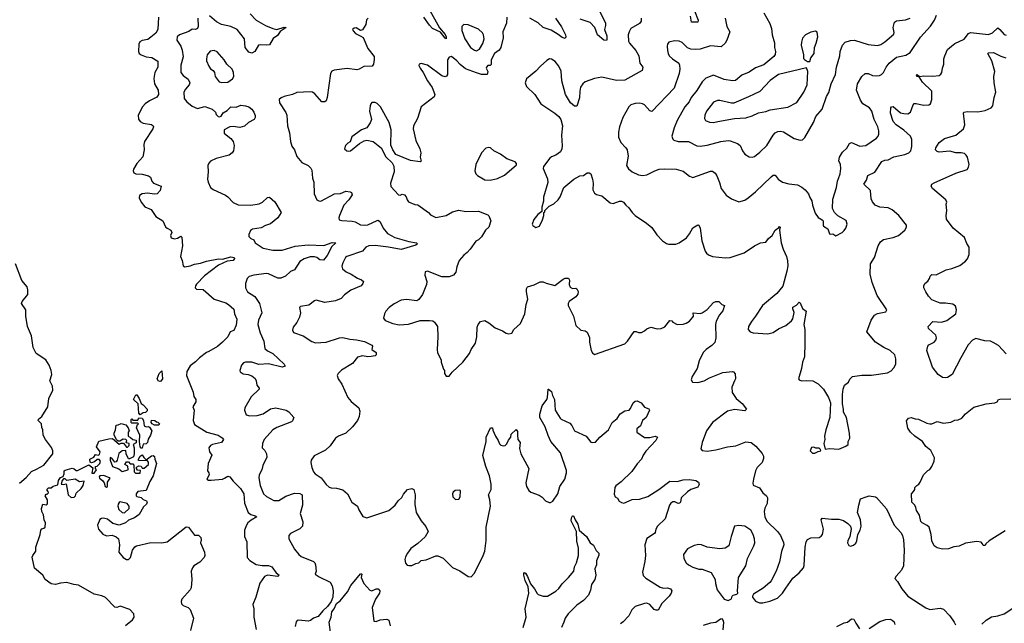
# Model space of a CAD drawing. Extents: x 2220520 to 2384350, y 721165 to 893491.
# Tile 210 of 256: x 2277203 to 2286628, y 828785 to 834560. Entities that reach past the tile are written whole.
import ezdxf

# ---------------------------------------------------------------- set-up
doc = ezdxf.new("R2010")
doc.units = 0

msp = doc.modelspace()

# ---------------------------------------------------------------- linework, layer by layer
at = {"layer": '0CON20XD'}
for points in [[(2281112.5, 834675), (2281220.7, 834480.7), (2281275, 834418.8), (2281285.2, 834395), (2281285, 834377.5), (2281275, 834382.2), (2281231.1, 834441.1), (2281155.3, 834475), (2281125.8, 834505.8), (2281070.4, 834585)], [(2282747.9, 834657.9), (2282810.5, 834525), (2282811.8, 834505), (2282800.8, 834465), (2282822, 834405), (2282823.9, 834366.1), (2282818.6, 834361.4), (2282795, 834363.3), (2282735, 834415.6), (2282706.9, 834485), (2282665, 834533.8), (2282568.8, 834565)], [(2283663.1, 834645), (2283695.8, 834555), (2283693, 834537), (2283635, 834537.1), (2283623.1, 834593.1)], [(2278531.1, 834585), (2278523.9, 834465), (2278505, 834430.9), (2278458.3, 834391.7), (2278429.7, 834370.3), (2278375, 834359.8), (2278352.9, 834347.1), (2278344.4, 834325), (2278339.3, 834255), (2278347.1, 834237.1), (2278365, 834222.7), (2278415, 834205.6), (2278467.3, 834197.3), (2278525, 834162.5), (2278524, 834105), (2278496.2, 834053.8), (2278487.1, 833997.1), (2278494.8, 833944.8), (2278529.1, 833885), (2278530.5, 833845), (2278515, 833819.5), (2278444.4, 833785), (2278403.9, 833756.1), (2278378.9, 833725), (2278337.7, 833645), (2278338.8, 833608.8), (2278355, 833584.4), (2278385, 833570), (2278465, 833557.5), (2278481.2, 833545), (2278483.8, 833535), (2278476, 833515), (2278396.2, 833395), (2278390.8, 833365), (2278393.8, 833315), (2278380.7, 833249.3), (2278325.8, 833185), (2278291.7, 833128.3), (2278289.2, 833115), (2278295.8, 833095.8), (2278315, 833084), (2278375, 833080.8), (2278435.9, 833065.9), (2278453.8, 833053.8), (2278468.8, 833015), (2278484.4, 832994.4), (2278556.7, 832966.7), (2278547.1, 832925), (2278520, 832895), (2278495, 832891.4), (2278425, 832900), (2278375, 832894.3), (2278351.1, 832878.9), (2278347.8, 832855), (2278367.1, 832815), (2278400.9, 832770.9), (2278462.5, 832745), (2278505.5, 832675.5), (2278573.3, 832635), (2278599.2, 832579.2), (2278614.2, 832564.2), (2278651.2, 832545), (2278660, 832525), (2278647.5, 832495), (2278654.1, 832474.1), (2278685, 832463.8), (2278715, 832470), (2278745, 832487.5), (2278755, 832480), (2278761.2, 832395), (2278741.2, 832295), (2278758.8, 832255), (2278767.5, 832205), (2278785, 832196.7), (2278835, 832205.5), (2278875, 832219.6), (2278935, 832229.1), (2278989.7, 832249.7), (2279105, 832271.9), (2279145, 832270), (2279225, 832291.9), (2279256, 832285), (2279259.2, 832275), (2279245, 832257.5), (2279189.5, 832250.5), (2279107.6, 832212.4), (2278970.7, 832109.3), (2278895, 832031.2), (2278885.8, 832015), (2278884, 831995), (2278895, 831982.5), (2278957.9, 831977.9), (2279065, 831886.7), (2279175, 831851.1), (2279200.8, 831835), (2279251.3, 831791.3), (2279259.4, 831745), (2279281.2, 831695), (2279275, 831637.5), (2279253.9, 831586.1), (2279217.3, 831572.7), (2279195, 831526), (2279145, 831475.6), (2279095, 831434.4), (2279015, 831386.5)], [(2278909.4, 834575), (2278911.9, 834495), (2278905.3, 834474.7), (2278885, 834466.5), (2278855, 834469.1), (2278823.6, 834446.4), (2278733.8, 834415), (2278710, 834395), (2278705.6, 834365), (2278746.4, 834305), (2278756.7, 834266.7)], [(2279410, 834615), (2279465, 834554.4), (2279555, 834502.9), (2279626.9, 834476.9), (2279665, 834466.9), (2279735, 834488.6), (2279752.5, 834485), (2279695, 834447.5), (2279670.6, 834409.4), (2279629.1, 834380.9), (2279595, 834320), (2279565, 834315.6), (2279505, 834320), (2279487.5, 834315), (2279455, 834256.2), (2279425, 834238.8), (2279395, 834250), (2279362.4, 834292.4), (2279354.2, 834375), (2279285, 834464.6), (2279225, 834493.4), (2279133.4, 834513.4), (2279088, 834538), (2279019.4, 834595)], [(2280540, 834575), (2280523, 834557), (2280516.7, 834515), (2280485, 834462.5), (2280465, 834456.7), (2280425, 834482.5), (2280405, 834477.5), (2280390, 834465), (2280393.6, 834453.6), (2280418.3, 834428.3), (2280467, 834403), (2280490.7, 834390.7), (2280536, 834285), (2280595, 834207.5), (2280597.3, 834177.3), (2280590, 834135), (2280576.4, 834113.6), (2280498.3, 834111.7), (2280453.9, 834086.1), (2280429.5, 834080.5), (2280337.7, 834092.3), (2280211.7, 834078.3), (2280191.7, 834068.3), (2280176.7, 834045), (2280146.9, 833815), (2280135.4, 833784.6), (2280125, 833774), (2280094.2, 833774.2), (2280029.4, 833849.4), (2280006, 833866), (2279985, 833871.1), (2279857.3, 833862.7), (2279815, 833843.8), (2279735, 833826.2), (2279705, 833812.5), (2279687.5, 833795), (2279691.2, 833765), (2279751.1, 833671.1), (2279761.1, 833645), (2279767.5, 833545), (2279786.8, 833476.8), (2279794.4, 833395), (2279808.9, 833348.9), (2279832.2, 833315), (2279855, 833251.2), (2279902.6, 833192.6), (2279965.4, 833165.4), (2279989.8, 833139.8), (2279999.7, 833119.7), (2280007.1, 833045), (2280018.5, 833005), (2280020.6, 832895), (2280047.3, 832837.3), (2280065, 832826), (2280085, 832824.4), (2280217.5, 832895), (2280275, 832897.5), (2280325, 832918), (2280365, 832913.3), (2280377.5, 832905), (2280386.7, 832885), (2280354, 832835), (2280304.2, 832785), (2280264.2, 832685), (2280258.8, 832665), (2280262.5, 832645), (2280285, 832638), (2280385, 832632.2), (2280414.6, 832624.6), (2280465, 832597.8), (2280505, 832593.5), (2280535, 832596.9), (2280625, 832639.2), (2280635, 832640.8), (2280655, 832626), (2280681.4, 832565), (2280725, 832514.4), (2280795, 832476.5), (2280927.8, 832437.8), (2281002.5, 832425), (2281011.2, 832415), (2280995, 832402.7), (2280855, 832362.6), (2280733.3, 832385), (2280605, 832399.7), (2280545, 832396.8), (2280517.5, 832385), (2280485, 832344.2), (2280335, 832294.2), (2280322.5, 832285), (2280295.8, 832235), (2280287, 832203), (2280294.3, 832175), (2280327.9, 832147.9), (2280375, 832126), (2280435, 832086), (2280475, 832071.2), (2280493.3, 832055), (2280488.8, 832035), (2280471.2, 832015), (2280371.7, 831971.7), (2280310.9, 831929.1), (2280278.8, 831891.2), (2280225, 831869.2), (2280125, 831855.8), (2280042.3, 831877.7), (2280025, 831871.2), (2279971.7, 831828.3), (2279890, 831815), (2279882.5, 831805), (2279890, 831755), (2279882, 831715), (2279855, 831662.5), (2279822, 831618), (2279815, 831590), (2279825, 831567.5), (2279915, 831536), (2280000.3, 831480.3), (2280035, 831467.5), (2280137.5, 831475), (2280263, 831517), (2280295, 831520), (2280363.3, 831503.3), (2280428.3, 831498.3), (2280505, 831481.5), (2280573.3, 831445), (2280580, 831435), (2280573.8, 831405), (2280616.2, 831375), (2280616, 831355), (2280606.7, 831345), (2280566.9, 831336.9), (2280534.4, 831334.4), (2280485, 831342.9), (2280435, 831330), (2280389.7, 831270.3), (2280282.7, 831207.3), (2280252.5, 831175), (2280243.3, 831155), (2280250, 831125), (2280285, 831072.5), (2280344.5, 830944.5), (2280376.8, 830906.8), (2280450, 830845), (2280460, 830815), (2280452, 830765), (2280437.1, 830725), (2280387.5, 830665), (2280324.5, 830605.5), (2280254.5, 830575.5), (2280224.4, 830555.6), (2280175.6, 830484.4), (2280129.7, 830440.3), (2280021.9, 830388.1), (2279994, 830345), (2279990.8, 830325), (2279998, 830275), (2280015, 830233.3), (2280030, 830215), (2280088, 830178), (2280135, 830114), (2280165, 830089.2), (2280185, 830080), (2280235, 830077.5), (2280295, 830060.8), (2280341.2, 830025), (2280383.8, 829945), (2280436, 829906), (2280449.3, 829869.3), (2280486.7, 829806.7), (2280525, 829794), (2280735, 829863.8), (2280796.7, 829915), (2280825, 829957.5), (2280861.2, 829988.8), (2280878.3, 830021.7), (2280915, 830063.8), (2280955, 830076.2), (2280975, 830066.7), (2280989.2, 830015), (2280985.8, 829925), (2280996.6, 829846.6), (2281045.6, 829765.6), (2281090.5, 829710.5), (2281113.3, 829665), (2281085, 829613.3), (2281015, 829550), (2280948.3, 829501.7), (2280913.9, 829456.1), (2280895, 829420), (2280890, 829395), (2280895, 829360), (2280913, 829343), (2280927, 829337), (2280955, 829337.5), (2280993.6, 829356.4), (2281025, 829362.5), (2281045, 829386.7), (2281095, 829393.8), (2281185, 829430), (2281205, 829430), (2281255, 829410), (2281345, 829320), (2281415, 829286.7), (2281495, 829232.5), (2281525, 829230), (2281556.1, 829263.9), (2281640, 829435), (2281654.2, 829475), (2281668.8, 829578.8), (2281668, 829705), (2281709.4, 829905), (2281704.2, 829965), (2281690, 830015), (2281715.6, 830065), (2281716.2, 830116.2), (2281701.5, 830195), (2281664.3, 830285), (2281635, 830390), (2281666.7, 830525), (2281667.5, 830565), (2281710, 830655), (2281730, 830655), (2281733, 830633), (2281757.5, 830575), (2281783.3, 830535), (2281795, 830502.5), (2281809.3, 830489.3), (2281835, 830482.5), (2281850, 830485), (2281865, 830502.5), (2281881.4, 830538.6), (2281903.3, 830565), (2281906, 830595), (2281955, 830640), (2281969.3, 830619.3), (2281966.7, 830585), (2281972.5, 830545), (2281993.3, 830515), (2281986.4, 830456.4), (2282001.2, 830405), (2282076.2, 830265), (2282049.3, 830130.7), (2282054.1, 830094.1), (2282076.7, 830055), (2282095, 830038.8), (2282175, 830010), (2282202.7, 829992.7), (2282235, 829956.7), (2282270.7, 829940.7), (2282285, 829940), (2282307.7, 829952.3), (2282355, 830023.3), (2282374.2, 830095), (2282422.5, 830165), (2282437.5, 830225), (2282437.3, 830247.3), (2282380.6, 830415), (2282288.5, 830525), (2282261.8, 830581.8), (2282234.4, 830665), (2282182.5, 830755), (2282182, 830785), (2282202.9, 830865), (2282247.5, 830925), (2282255.6, 830944.4), (2282260, 831025), (2282265, 831026.7), (2282295, 831002.5), (2282304.5, 830964.5), (2282323.1, 830925), (2282330, 830825), (2282375, 830747.5), (2282385, 830737.5), (2282468.8, 830698.8), (2282488.8, 830678.8), (2282515, 830626.7), (2282625, 830576.2), (2282669.5, 830519.5), (2282685, 830514), (2282715, 830518.8), (2282756.2, 830565), (2282838, 830635), (2282874.7, 830705.3), (2282920.8, 830745), (2282949.4, 830790.6), (2282995, 830818.8), (2283036.7, 830825), (2283051.2, 830838.8), (2283074.7, 830895.3), (2283095, 830910.4), (2283115, 830912.5), (2283153.1, 830895), (2283185, 830852), (2283225, 830836), (2283230, 830825), (2283198.8, 830755), (2283164.5, 830725), (2283145.3, 830674.7), (2283110, 830645), (2283110, 830615), (2283183.9, 830563.9), (2283235, 830563.8), (2283285, 830575.7), (2283306.7, 830565), (2283291.2, 830535), (2283195, 830430.8), (2283170.5, 830395), (2283155.3, 830354.7), (2283115, 830310), (2283063, 830237), (2282960.2, 830139.8), (2282908.3, 830101.7), (2282900.8, 830085), (2282892, 830022), (2282903.3, 829995), (2282925, 829982.5), (2282942.5, 829955), (2282965, 829940), (2282985, 829936.2), (2283065, 829970), (2283135, 829974.2), (2283215, 829997.8), (2283320.8, 830065), (2283426.4, 830143.6), (2283495, 830142.3), (2283555, 830157.9), (2283615, 830162.5), (2283675, 830152), (2283701.2, 830135), (2283706.1, 830113.9), (2283695, 830087.5), (2283626.1, 830063.9), (2283595, 830043.3), (2283536.2, 829985), (2283528, 829945), (2283520, 829935), (2283505, 829932), (2283475, 829946), (2283455.9, 829945.9), (2283435, 829933.8), (2283422.9, 829915), (2283381.2, 829785), (2283307.5, 829715), (2283290.8, 829685), (2283286, 829655), (2283278.8, 829645), (2283205, 829596.7), (2283185.8, 829535.8), (2283192.9, 829435), (2283186.5, 829375), (2283164.2, 829275), (2283171.7, 829241.7), (2283195.6, 829215.6), (2283335, 829130.8), (2283365, 829120), (2283405, 829124.2), (2283432.5, 829115), (2283443.8, 829095), (2283440, 829075), (2283420.8, 829045), (2283349.2, 828975), (2283315, 828912.5), (2283295, 828910), (2283277.7, 828917.7), (2283235.6, 828965.6), (2283205, 828977.5), (2283185, 828976.2), (2283095, 828945.8), (2283061.4, 828915), (2283032.2, 828857.8), (2282979.7, 828800.3), (2282955, 828778.8)], [(2281866.7, 834585), (2281863.6, 834526.4), (2281828.8, 834445), (2281831.4, 834385), (2281810, 834295), (2281792.7, 834267.3), (2281746.7, 834235), (2281717.5, 834175), (2281715, 834130), (2281705, 834120), (2281685, 834120), (2281670, 834105), (2281667.5, 834095), (2281682.5, 834065), (2281677.5, 834035), (2281625, 834034.2), (2281575, 834051.4), (2281471.1, 834091.1), (2281420.3, 834130.3), (2281387.4, 834167.4), (2281335, 834206), (2281315, 834202.5), (2281297.5, 834175), (2281296.7, 834035), (2281289.3, 834020.7), (2281276.4, 834013.6), (2281243.9, 834023.9), (2281107.5, 834125), (2281045, 834140), (2281026.4, 834133.6), (2281025, 834120), (2281035.8, 834095), (2281066, 834055), (2281106.7, 833975), (2281150.9, 833910.9), (2281178, 833845), (2281169.5, 833820.5), (2281045.7, 833725), (2281011.9, 833615), (2280972.2, 833545), (2280969.4, 833515), (2280995.6, 833405), (2281034.2, 833325), (2281042.5, 833285), (2281036.7, 833245), (2281047.5, 833205), (2281035, 833200), (2280945, 833213.3), (2280805, 833270), (2280773.8, 833315), (2280755, 833360), (2280757.5, 833505), (2280739.2, 833575), (2280655.8, 833725), (2280625, 833758), (2280605, 833768.8), (2280575, 833766.7), (2280563.3, 833755), (2280556.2, 833735), (2280551.2, 833685), (2280570, 833605), (2280558.3, 833571.7), (2280525, 833526.2), (2280473.9, 833506.1), (2280381.7, 833438.3), (2280365, 833390), (2280345, 833380), (2280322.5, 833355), (2280313.3, 833325), (2280335, 833306.7), (2280355, 833301.2), (2280370, 833305), (2280455.6, 833374.4), (2280499.7, 833400.3), (2280524.3, 833405.7), (2280585, 833394.2), (2280635, 833356.2), (2280662.3, 833332.3), (2280709.3, 833249.3), (2280769.5, 833189.5), (2280785, 833160), (2280788, 833105), (2280751.2, 832995), (2280754.1, 832964.1), (2280830, 832885), (2280845, 832882.5), (2280865, 832890), (2280886.2, 832885), (2280903.3, 832865), (2280912.5, 832835), (2280925, 832817.5), (2280985, 832793.3), (2281015, 832790), (2281116, 832716), (2281135, 832693.8), (2281185, 832668), (2281284.5, 832685.5), (2281345, 832721.4), (2281405, 832738.8), (2281475, 832725.8), (2281595, 832728.6), (2281683.6, 832693.6), (2281693.9, 832683.9), (2281711.2, 832635), (2281694.2, 832575.8), (2281662, 832545), (2281625, 832483.3), (2281595.8, 832454.2), (2281570.3, 832439.7), (2281513.8, 832365), (2281485, 832331.2), (2281453, 832307), (2281410.8, 832255), (2281387.5, 832195), (2281376.6, 832143.4), (2281355, 832116.2), (2281315, 832100.8), (2281245, 832100), (2281105, 832153.3), (2281085, 832147.5), (2281080, 832115), (2281101.2, 832055), (2281098, 832025), (2281059.7, 831930.3), (2281025, 831883.8), (2281005, 831871.2), (2280905, 831881.9), (2280855, 831875.7), (2280788.9, 831841.1), (2280740.8, 831805), (2280708.3, 831771.7), (2280695.8, 831745), (2280686.2, 831705), (2280701.2, 831681.2), (2280775, 831654.2), (2280835, 831642), (2280925, 831647.5), (2281035, 831681.2), (2281125, 831683.3), (2281157.7, 831677.7), (2281175, 831666.7), (2281203.8, 831625), (2281206, 831525), (2281198.8, 831405), (2281203.6, 831373.6), (2281236.4, 831306.4), (2281237.5, 831285), (2281260, 831215), (2281270, 831205), (2281270, 831175), (2281285, 831150), (2281315, 831150), (2281343.6, 831186.4), (2281443.3, 831285), (2281508, 831365), (2281526, 831405), (2281565.8, 831465), (2281579.2, 831525), (2281581.7, 831618.3), (2281590, 831645), (2281615, 831672.5), (2281655, 831682.5), (2281695, 831660), (2281755, 831613.3), (2281825, 831583.3), (2281860.5, 831560.5), (2281885, 831553.3), (2281915, 831560), (2281932.5, 831595), (2281997, 831653), (2282037.1, 831745), (2282049.4, 831835), (2282066.5, 831885), (2282054.1, 831955.9), (2282053.8, 831985), (2282063.3, 832005), (2282126.5, 832023.5), (2282185, 832052), (2282215, 832051.2), (2282241.7, 832038.3), (2282325, 832016.7), (2282405, 832076.2), (2282425, 832086), (2282455, 832087.5), (2282466.4, 832066.4), (2282463.3, 832025), (2282470.7, 832000.7), (2282495, 831987.5), (2282525, 831990), (2282537.5, 831985), (2282549.3, 831959.3), (2282546.7, 831935), (2282525, 831910), (2282463.3, 831865), (2282452, 831845), (2282452, 831825), (2282504.2, 831724.2), (2282527.5, 831635), (2282575, 831590), (2282615, 831582.5), (2282635, 831570), (2282658.3, 831518.3), (2282656.7, 831475), (2282673.3, 831395), (2282685, 831372.5), (2282705, 831357.5), (2282995, 831460), (2283020, 831485), (2283085, 831576.7), (2283105, 831576.7), (2283127, 831567), (2283155, 831567.5), (2283185, 831582.5), (2283205, 831602.5), (2283245, 831616.7), (2283305, 831603.3), (2283343, 831607), (2283377.7, 831622.3), (2283425, 831682.5), (2283445, 831677.5), (2283456.4, 831666.4)], [(2283150.8, 834575), (2283152.5, 834545), (2283136.1, 834523.9), (2283053.1, 834475), (2283035.6, 834445), (2283027.8, 834415), (2283030.6, 834355), (2283038.6, 834335), (2283099.2, 834265), (2283128.6, 834215), (2283140, 834145), (2283167.1, 834105), (2283161.2, 834075), (2282995, 833982.5), (2282915, 833978), (2282775, 834008.8), (2282703.9, 833996.1), (2282615, 833963.8), (2282593, 833947), (2282572, 833915), (2282564, 833875), (2282563, 833813), (2282535, 833732.5), (2282515, 833733.3), (2282475.8, 833765.8), (2282428.6, 833845), (2282391.9, 833975), (2282385, 834067.5), (2282365, 834113.8), (2282328.9, 834158.9), (2282295, 834182.5), (2282275, 834183.8), (2282248.3, 834168.3), (2282186.7, 834115), (2282145, 834066.7), (2282055, 833993.3), (2282040, 833955), (2282055, 833920), (2282132.9, 833842.9), (2282190, 833755), (2282323.8, 833665), (2282362.7, 833632.7), (2282383.8, 833605), (2282398, 833545), (2282387.8, 833455), (2282396.6, 833353.4), (2282392.9, 833325), (2282378.8, 833295), (2282335, 833263.8), (2282295, 833248.8), (2282276.7, 833235), (2282216.7, 833155), (2282213.3, 833135), (2282255.7, 833035.7), (2282257.7, 833002.3), (2282217, 832863), (2282216.7, 832825), (2282202.5, 832765), (2282200, 832725), (2282163.6, 832696.4), (2282123.3, 832646.7), (2282107.5, 832605), (2282115, 832590), (2282145, 832572.5), (2282180, 832585), (2282207.5, 832645), (2282220, 832685), (2282220, 832715), (2282228.3, 832721.7), (2282230, 832735), (2282270, 832775), (2282315, 832797.5), (2282357.5, 832835), (2282375.9, 832864.1), (2282412.5, 832955), (2282505.9, 833034.1), (2282564.1, 833065.9), (2282599.3, 833070.7), (2282635, 833093.3), (2282655, 833093.8), (2282670, 833085), (2282685.6, 833035), (2282691.9, 832995), (2282690.5, 832930.5), (2282705, 832900), (2282725, 832886.7), (2282775, 832876.2), (2282855, 832807.5), (2282885, 832802.5), (2282945, 832822.5), (2282965, 832822.5), (2282983.6, 832813.6), (2283004.1, 832784.1), (2283035, 832761.2), (2283065.7, 832715.7), (2283095, 832686.2), (2283204.1, 832614.1), (2283255, 832572.5), (2283300.7, 832500.7), (2283355.5, 832445.5), (2283395, 832417.5), (2283412.4, 832412.4), (2283482.9, 832412.9), (2283516.7, 832425), (2283585, 832473.8), (2283615, 832510), (2283645, 832567.5), (2283695, 832597.5), (2283705, 832593.3), (2283717.5, 832565), (2283734, 832445), (2283763.8, 832345), (2283776.7, 832325), (2283795, 832308.8), (2283835, 832294.3), (2283955, 832281.1), (2284004.4, 832285.6), (2284139.1, 832330.9), (2284235, 832396.2), (2284294.1, 832425.9), (2284345, 832431.2), (2284370, 832465), (2284405, 832494.4), (2284434.2, 832545.8), (2284469.2, 832570.8), (2284475, 832582.5), (2284482.5, 832575), (2284475.7, 832545), (2284491.4, 832425), (2284511.4, 832365), (2284544.4, 832295), (2284553.6, 832253.6), (2284554.4, 832204.4)], [(2282331.5, 834575), (2282390.5, 834490.5), (2282426.2, 834415), (2282430, 834395), (2282425, 834378.8), (2282395, 834387.8), (2282358.1, 834418.1), (2282289.7, 834459.7), (2282214.7, 834484.7), (2282165, 834528.2), (2282085.4, 834575.4)], [(2283955.6, 834575), (2283970.6, 834495), (2283999.2, 834445), (2283973.3, 834365), (2283955.7, 834334.3), (2283918.6, 834301.4), (2283815, 834309.5), (2283715, 834279.2), (2283673.7, 834273.7), (2283626.8, 834276.8), (2283595, 834290), (2283545, 834340), (2283515, 834353.1), (2283472.1, 834357.9), (2283416.4, 834343.6), (2283403.8, 834325), (2283402, 834305), (2283402.5, 834265), (2283410, 834235), (2283421.2, 834215), (2283451.2, 834185), (2283513.3, 834145), (2283520, 834125), (2283522, 834085), (2283515.7, 834045), (2283467.8, 833905), (2283255, 833680), (2283235, 833689.2), (2283185, 833744), (2283165, 833756), (2283135, 833762), (2283095, 833758), (2283053.3, 833745), (2283033.2, 833726.8), (2282976.8, 833623.2), (2282944.2, 833535), (2282936, 833485), (2282936.2, 833435), (2282956.2, 833385), (2283006, 833335), (2283018, 833315), (2283028, 833255), (2283011.2, 833165), (2283031.7, 833131.7), (2283065, 833104), (2283126.8, 833076.8), (2283165, 833069.2), (2283205, 833075.8), (2283281.2, 833115), (2283325, 833129.2), (2283375, 833133.6), (2283488.3, 833128.3), (2283555, 833110), (2283615, 833062.5), (2283645, 833050.8), (2283815, 833112), (2283835, 833112), (2283860.3, 833090.3), (2283876, 833065), (2283902.3, 833002.3), (2283916.2, 832945), (2283965, 832881.2), (2284015, 832846.2), (2284085, 832816.2), (2284145, 832834.2), (2284176.2, 832855), (2284247.6, 832912.4), (2284395, 833056), (2284415, 833072), (2284435, 833073.8), (2284464.5, 833034.5), (2284504.4, 833004.4), (2284565, 832988.6), (2284649.3, 832979.3), (2284688.7, 832958.7), (2284722.1, 832932.1), (2284752, 832895), (2284765, 832857.5), (2284785.8, 832825.8), (2284792, 832785), (2284817.7, 832707.7), (2284847, 832667), (2284885, 832646.2), (2284893.8, 832635), (2284892.5, 832595), (2284897.5, 832585), (2284938.3, 832558.3), (2284955, 832512.5), (2284965, 832507.5), (2284985, 832510), (2285015, 832492.5), (2285075, 832522.5), (2285095, 832542.5), (2285110, 832565), (2285123.3, 832605), (2285115, 832637.5), (2285035, 832683.3), (2285003.8, 832715), (2284984.2, 832755), (2284986.8, 832843.2), (2285020.5, 832955), (2285030, 833015), (2285042, 833042), (2285057.3, 833085), (2285064.4, 833135), (2285059.4, 833175), (2285045, 833210), (2285049.2, 833245), (2285077.6, 833292.4), (2285120.3, 833329.7), (2285145, 833376.2), (2285165, 833384), (2285245, 833351.1), (2285303.4, 833356.6), (2285404.2, 833425), (2285420.8, 833445), (2285428.1, 833465), (2285427.8, 833495), (2285417.3, 833535), (2285380.6, 833605), (2285358.6, 833685), (2285336, 833715), (2285275, 833754), (2285249.8, 833789.8), (2285213.6, 833885), (2285222.2, 833945), (2285265, 834016.2), (2285295, 834043.8), (2285325, 834044), (2285365, 834027.1), (2285401.3, 834021.3), (2285434.5, 834025.5), (2285451.2, 834035), (2285472, 834055), (2285496.7, 834105), (2285527.1, 834142.9), (2285595, 834200.5), (2285685, 834221.5), (2285727.5, 834245), (2285827, 834393), (2285921.1, 834498.9), (2285959.2, 834555), (2285978.3, 834601.7)], [(2284325.6, 834625.6), (2284383.4, 834523.4), (2284400, 834475), (2284405.7, 834415), (2284427.6, 834337.6), (2284428.6, 834295), (2284438.1, 834255), (2284433.2, 834226.8), (2284421.3, 834208.7), (2284325, 834126.4), (2284245, 834098.2), (2284185, 834059.1), (2284115, 834030), (2284055, 833978.1), (2284025, 833974.3), (2283945, 833988.1), (2283845, 834028.8), (2283771.1, 833998.9), (2283736, 833964), (2283685, 833883.3), (2283631.2, 833815), (2283610.5, 833775), (2283570.9, 833725), (2283497.1, 833595), (2283468.9, 833525), (2283444.2, 833445), (2283455, 833416.7), (2283465.7, 833405.7), (2283505.6, 833395.6), (2283605, 833395.6), (2283684.2, 833354.2), (2283715, 833349.2), (2283785, 833360.6), (2283915, 833395.5), (2283983.1, 833403.1), (2284005, 833400), (2284075, 833376.2), (2284098.8, 833355), (2284122, 833305), (2284145, 833273.8), (2284185, 833248.8), (2284215, 833243.8)], [(2284215, 833243.8), (2284235, 833251.2), (2284288.3, 833291.7), (2284355.4, 833354.6), (2284414.5, 833455.5), (2284435, 833475.8), (2284460.7, 833489.3), (2284485, 833493.5), (2284515, 833487.8), (2284615, 833424), (2284675, 833406.2), (2284695, 833410), (2284718.8, 833431.2), (2284800, 833575), (2284825, 833633.3), (2284884, 833705), (2284925.8, 833825), (2284946.7, 833863.3), (2284970, 833945), (2285010.6, 834035), (2285022.2, 834105), (2285052.7, 834215), (2285055.5, 834255), (2285079.4, 834315), (2285105, 834345.7), (2285155, 834361.9), (2285195, 834362.2), (2285325, 834320.8), (2285414.3, 834314.3), (2285445, 834321.4), (2285483.7, 834346.3), (2285569.7, 834420.3), (2285574.2, 834435.8), (2285563.8, 834486.2), (2285575.8, 834535), (2285595, 834547.8), (2285683.1, 834556.9), (2285728, 834575)], [(2281575, 834262.5), (2281603, 834277), (2281637.7, 834332.3), (2281650, 834375), (2281643.8, 834415), (2281633.3, 834435), (2281595, 834468.8), (2281495, 834510), (2281455, 834513.3), (2281436.7, 834495), (2281433.8, 834455), (2281462.5, 834375), (2281518.8, 834295), (2281555, 834267.5), (2281575, 834262.5)], [(2284554.4, 832204.4), (2284547.5, 832155), (2284508.6, 832011.4), (2284451.1, 831938.9), (2284314.6, 831825.4), (2284247.6, 831722.4), (2284207.7, 831672.3), (2284180, 831625), (2284176.7, 831595), (2284195, 831573.3), (2284225, 831564), (2284365, 831555.6), (2284415, 831567.1), (2284465, 831603.1), (2284536.1, 831633.9), (2284591.3, 831678.7), (2284603.2, 831696.8), (2284617, 831757), (2284603.3, 831795), (2284605, 831810), (2284640, 831830), (2284665, 831857.5), (2284675, 831850), (2284697, 831797), (2284731.7, 831771.7), (2284708.8, 831645), (2284719.5, 831595), (2284717.8, 831465), (2284714.4, 831335), (2284695.6, 831285), (2284687.9, 831222.1), (2284656.7, 831125), (2284663.6, 831113.6), (2284685, 831103.3), (2284735, 831108.8), (2284795, 831103.8), (2284845, 831076.2), (2284895.5, 831025.5), (2284944, 830945), (2284964, 830895), (2284956.2, 830755), (2284918.8, 830635), (2284907.5, 830575), (2284910, 830545), (2284900, 830505), (2284911.7, 830451.7), (2284955, 830457.5), (2285045, 830450), (2285111.2, 830478.8), (2285133.9, 830496.1), (2285134, 830525), (2285148, 830555), (2285145.8, 830605), (2285115.8, 830755), (2285089.2, 830805), (2285090, 830835), (2285080, 830885), (2285078.8, 830975), (2285083.8, 831025), (2285097.5, 831065), (2285135, 831092.5), (2285149.3, 831120.7), (2285174.1, 831145.9), (2285265, 831160), (2285355, 831158.6), (2285509.7, 831180.3), (2285545, 831200), (2285570.5, 831229.5), (2285588, 831265), (2285590, 831315), (2285580, 831355), (2285535.7, 831395.7), (2285475, 831422.5), (2285395.5, 831475.5), (2285311.2, 831575), (2285352.5, 831685), (2285385, 831732), (2285415, 831749.2), (2285492.5, 831765), (2285503.3, 831785), (2285409.8, 831919.8), (2285363.1, 832045), (2285344.4, 832125), (2285348, 832225), (2285384.2, 832285.8), (2285420, 832395), (2285444.1, 832435.9), (2285472.7, 832457.3), (2285564.1, 832475.9), (2285615.7, 832494.3), (2285676.7, 832545), (2285690, 832575), (2285690, 832595), (2285618, 832685), (2285555, 832741.4), (2285515, 832761.4), (2285435, 832765.8), (2285390, 832785), (2285365, 832816.7), (2285352.5, 832845), (2285346, 832925), (2285283.3, 832985), (2285310, 833025), (2285320.9, 833069.1), (2285388.3, 833101.7), (2285455, 833203.1), (2285483.3, 833215), (2285515, 833218.5), (2285571.2, 833248.8), (2285675, 833270.6), (2285713.4, 833286.6), (2285732.5, 833305), (2285743.6, 833346.4), (2285742.6, 833412.6), (2285730, 833445), (2285665, 833502.7), (2285593.4, 833553.4), (2285564.5, 833585), (2285539.5, 833665), (2285540.8, 833715), (2285546.7, 833725), (2285565, 833728.6), (2285635, 833670), (2285665, 833661.2), (2285705, 833659.6), (2285730.5, 833675), (2285753.8, 833746.2), (2285765, 833757.5), (2285785, 833758.6), (2285855, 833740.6), (2285905, 833746), (2285920, 833755), (2285933.8, 833795), (2285934.2, 833875), (2285843.3, 833963.3), (2285813, 834013), (2285795, 834016.7), (2285786.7, 834025), (2285795, 834035.6), (2285815, 834017.5), (2285856.3, 834023.7), (2285945, 834018.6), (2286005, 834026.7), (2286021.7, 834038.3), (2286031.2, 834055), (2286036, 834095), (2286049.2, 834135), (2286050, 834185), (2286057.1, 834215), (2286084, 834275), (2286123.6, 834306.4), (2286155, 834330.6), (2286245, 834373.1), (2286283.7, 834426.3), (2286305, 834435.7), (2286475, 834418.9), (2286515, 834432.8), (2286565, 834480.6), (2286585, 834467.1), (2286625, 834417.8), (2286645, 834411.1)], [(2284765, 834160), (2284776.7, 834195), (2284808, 834235), (2284810, 834295), (2284828, 834335), (2284841.2, 834395), (2284835, 834440), (2284819.3, 834449.3), (2284775, 834440), (2284723.3, 834415), (2284697.3, 834382.7), (2284686, 834345), (2284684, 834315), (2284704, 834225), (2284705, 834190), (2284715, 834177.5), (2284745, 834160), (2284765, 834160)], [(2278756.7, 834266.7), (2278768.5, 834205), (2278746.7, 834123.3), (2278744.2, 834055), (2278766.8, 834026.8), (2278815, 833990), (2278832.5, 833955), (2278825.7, 833935), (2278789.2, 833895), (2278774.3, 833865), (2278778.6, 833805), (2278803, 833773), (2278855, 833734), (2278905, 833711.2), (2278975, 833728.6), (2279043.9, 833703.9), (2279076.2, 833675), (2279085, 833652.5), (2279102.5, 833635), (2279115, 833631.2), (2279131.7, 833638.3), (2279151.1, 833668.9), (2279189.3, 833690.7), (2279224.5, 833725.5), (2279275, 833723.3), (2279319.3, 833740.7), (2279365, 833736.7), (2279395, 833726), (2279423.8, 833705), (2279443.8, 833675), (2279456.4, 833643.6), (2279456.7, 833625), (2279446.7, 833605), (2279393.3, 833575), (2279355, 833542), (2279311.2, 833528.8), (2279245, 833538.1), (2279215, 833535.6), (2279160, 833505), (2279159.2, 833475), (2279195.4, 833445.4), (2279224.5, 833424.5), (2279247.1, 833395), (2279257.5, 833355), (2279249.2, 833305), (2279236, 833285), (2279206.7, 833265), (2279085, 833232.7), (2279030, 833205), (2279012.5, 833187.5), (2279003.8, 833165), (2279008, 833105), (2279002, 833035), (2279006.2, 833005), (2279028.8, 832955), (2279054.3, 832934.3), (2279172.3, 832882.3), (2279196.7, 832865), (2279245, 832811.2), (2279295, 832788), (2279414.2, 832785.8), (2279495, 832798.8), (2279526.1, 832813.9), (2279575, 832860), (2279595, 832862.5), (2279645, 832816.7), (2279706.7, 832715), (2279673.3, 832665), (2279605, 832606), (2279555, 832590), (2279515, 832569.2), (2279430, 832555), (2279412.5, 832542.5), (2279397.5, 832505), (2279397.5, 832485), (2279415, 832466.7), (2279443, 832453), (2279457.5, 832425), (2279533.5, 832373.5), (2279625, 832356.1), (2279715, 832355.3), (2279838.3, 832391.7), (2279965, 832405.3), (2280115, 832400), (2280195, 832429.1), (2280230, 832425), (2280190.5, 832389.5), (2280145, 832304.4), (2280110.3, 832259.7), (2280075, 832262.5), (2280048.8, 832285), (2280025, 832291.9), (2279985, 832291.1), (2279925, 832272.9), (2279885, 832246), (2279833.9, 832166.1), (2279795, 832150), (2279747.5, 832105), (2279702.7, 832087.3), (2279675, 832087.5), (2279585, 832128.6), (2279565, 832130.8), (2279445, 832115.6), (2279398.3, 832101.7), (2279381.2, 832085), (2279363, 832037), (2279364.3, 831995), (2279385, 831957.5), (2279455, 831912.9), (2279499.5, 831845), (2279520.6, 831755), (2279489.2, 831685), (2279482.5, 831645), (2279506, 831565), (2279539.5, 831485), (2279550.6, 831415), (2279575, 831391.1), (2279625.3, 831365.3), (2279733.8, 831265), (2279743.3, 831245), (2279715, 831234.4), (2279586.2, 831266.2), (2279492.6, 831262.6), (2279425, 831281.9), (2279365, 831284), (2279344.2, 831275.8), (2279326.2, 831255), (2279310, 831205), (2279315, 831192.5), (2279342.3, 831172.3), (2279390, 831165), (2279425, 831153.8), (2279455.8, 831125.8), (2279466.2, 831105), (2279472.5, 831062.5), (2279495.6, 831035), (2279494.2, 831025), (2279417.8, 830952.2), (2279358.8, 830845), (2279354, 830825), (2279371.1, 830781.1), (2279405, 830770), (2279475, 830772.3), (2279535, 830790), (2279605, 830837.3), (2279655, 830845.5), (2279753.8, 830825), (2279777.8, 830807.8), (2279826.2, 830755), (2279815, 830722.5), (2279805, 830713.3), (2279665, 830658.9), (2279626, 830635), (2279542, 830545), (2279528, 830505), (2279523.9, 830463.9), (2279548.3, 830438.3), (2279566.1, 830406.1), (2279570, 830375), (2279529.2, 830295), (2279521.2, 830255), (2279495.8, 830205), (2279493, 830177), (2279503.6, 830105), (2279536.9, 830025), (2279565, 829997.1), (2279635, 829959.4), (2279685, 829959.4), (2279749.8, 830000.2), (2279835, 830030.5), (2279885, 830026.9), (2279906.9, 830015), (2279909.2, 829915), (2279886.7, 829835), (2279912.5, 829755), (2279910, 829715), (2279885, 829688.1), (2279795, 829643.3), (2279780, 829625), (2279778.8, 829595), (2279835, 829493.3), (2279874.5, 829444.5), (2279895.8, 829425.8), (2280015, 829375.7), (2280027.1, 829365), (2280035.8, 829344.2), (2280040, 829285), (2280032.5, 829255), (2280068.8, 829228.8), (2280175, 829179.2), (2280194.4, 829144.4), (2280204, 829095), (2280200, 829035), (2280183.8, 828995), (2280150, 828945), (2280105, 828906.2), (2280059.1, 828850.9), (2280016.7, 828835), (2279987.2, 828812.8), (2279963.2, 828806.8), (2279875, 828816), (2279859.3, 828810.7), (2279850, 828800), (2279838.8, 828755)], [(2279135, 833958), (2279195, 833962.5), (2279241.2, 833995), (2279254, 834015), (2279250, 834055), (2279236.2, 834085), (2279185, 834133.3), (2279160, 834175), (2279091.7, 834251.7), (2279063.9, 834266.1), (2279025, 834258), (2278998.8, 834225), (2278990, 834185), (2278990, 834165), (2279012.5, 834115), (2279030.3, 834090.3), (2279055, 834072.5), (2279066.2, 834055), (2279075, 834017.5), (2279113.8, 833965), (2279135, 833958)], [(2286645, 831364.2), (2286573, 831443), (2286522.4, 831472.4), (2286495, 831482.9), (2286442.7, 831487.3), (2286355, 831509.4), (2286324.2, 831495), (2286280.9, 831449.1), (2286211.4, 831325), (2286130, 831165), (2286085, 831136.2), (2286065, 831132), (2286035, 831136), (2285996, 831165), (2285940.8, 831235), (2285885.7, 831395), (2285895, 831436.2), (2285905, 831448.8), (2285955, 831476.2), (2285971.2, 831495), (2285978.8, 831515), (2285970.7, 831540.7), (2285903.3, 831605), (2285897.5, 831625), (2285945, 831672.5), (2286025, 831666.7), (2286077, 831683), (2286163.3, 831745), (2286170, 831785), (2286160.5, 831820.5), (2286135, 831838.8), (2286065, 831848.8), (2286015, 831848.8), (2285935, 831880), (2285902.5, 831915), (2285875.9, 831955.9), (2285856.2, 831995), (2285856.2, 832015), (2285866.7, 832035), (2285895, 832057.5), (2285912.5, 832085), (2285917.5, 832105), (2285935, 832122.5), (2285975, 832117.5), (2286072.3, 832167.7), (2286125, 832180.8), (2286200.5, 832209.5), (2286255, 832250), (2286275, 832273.3), (2286290.8, 832315), (2286291.2, 832385), (2286268.8, 832418.8), (2286248, 832475), (2286138.8, 832565), (2286075, 832652.5), (2286070, 832685), (2286076.7, 832735), (2286070, 832795), (2286077.5, 832815), (2286067.5, 832835), (2285938.8, 832945), (2285926.4, 832966.4), (2285933.8, 832985), (2285955, 833000), (2286165, 833090), (2286272.3, 833127.7), (2286285, 833147.5), (2286290, 833175), (2286274.2, 833245), (2286264, 833265), (2286248.2, 833278.2), (2286215, 833287.5), (2286165, 833287.3), (2286105, 833300.6), (2286005, 833292.9), (2285985, 833298.8), (2285970, 833315), (2285973.3, 833335), (2286005, 833386.2), (2286055, 833424.2), (2286165, 833455.7), (2286235.7, 833515), (2286249.4, 833555), (2286236.2, 833665), (2286240, 833675), (2286275, 833681.1), (2286375, 833677.3), (2286445, 833689.5), (2286501.2, 833715), (2286518.8, 833735), (2286530, 833815), (2286546.2, 833865), (2286531.4, 833955), (2286528.6, 834015), (2286536, 834065), (2286508.8, 834165), (2286470, 834235), (2286476.2, 834243.8), (2286525, 834245.5), (2286595, 834210), (2286643.7, 834193.7)], [(2283845, 833575.8), (2283885, 833584.4), (2284045, 833612.9), (2284155, 833621.9), (2284215, 833639.4), (2284275, 833668.1), (2284345, 833682.2), (2284385, 833698.9), (2284555, 833724.4), (2284641.1, 833768.9), (2284709.4, 833865), (2284739.4, 833935), (2284746.2, 834065), (2284735, 834100), (2284465, 834035.5), (2284385, 833976.9), (2284288.3, 833871.7), (2284180.7, 833820.7), (2284037.7, 833762.3), (2284015, 833762), (2283905, 833787.5), (2283883, 833787), (2283845, 833770.8), (2283776, 833685), (2283762, 833645), (2283758.8, 833615), (2283767.5, 833595), (2283805, 833580.8), (2283845, 833575.8)], [(2281705, 833023.8), (2281775, 833042), (2281845, 833073.3), (2281958.3, 833171.7), (2281960, 833185), (2281945, 833200), (2281865, 833230), (2281805, 833273.3), (2281742.5, 833305), (2281710, 833335), (2281695, 833337.5), (2281665, 833330), (2281623.3, 833285), (2281570, 833175), (2281560, 833115), (2281568, 833085), (2281585, 833068), (2281655, 833026.7), (2281705, 833023.8)], [(2277200.8, 830125), (2277265, 830178.6), (2277315, 830239.1), (2277365, 830259.6), (2277435, 830299.3), (2277520.9, 830405), (2277520.6, 830435), (2277507.4, 830467.4), (2277448.8, 830545), (2277426.7, 830585), (2277426, 830635), (2277415, 830660), (2277412, 830695), (2277380, 830725), (2277383, 830737), (2277416, 830765), (2277473.6, 830856.4), (2277483.3, 830935), (2277519.2, 831015), (2277517.5, 831055), (2277491.2, 831105), (2277510, 831165), (2277505, 831202.5), (2277485, 831254), (2277452.1, 831305), (2277360.9, 831365), (2277330.5, 831425), (2277316.7, 831535), (2277279.1, 831625), (2277262.5, 831725), (2277263.1, 831785), (2277220.5, 831845), (2277227.3, 831865), (2277280.6, 831929.4), (2277282.3, 831975), (2277273.8, 832003.8), (2277223.7, 832063.7), (2277162.2, 832225)], [(2283456.4, 831666.4), (2283495, 831643.3), (2283555, 831646.7), (2283583.6, 831656.4), (2283613, 831677), (2283647.5, 831715), (2283652.5, 831725), (2283650, 831755), (2283715, 831750), (2283735, 831756.7), (2283785, 831788.8), (2283845, 831853.8), (2283865, 831863.8), (2283895, 831863.8), (2283922.5, 831835), (2283950, 831825), (2283935, 831773.3), (2283900, 831735), (2283870.6, 831675), (2283864.5, 831645), (2283867.3, 831515), (2283858, 831472), (2283828.6, 831441.4), (2283773.5, 831405), (2283746.4, 831375), (2283706.9, 831295), (2283687.9, 831222.1), (2283639.2, 831145), (2283630, 831115), (2283642.3, 831092.3), (2283695, 831088), (2283755, 831104), (2283805, 831132), (2283934.3, 831185.7), (2284025, 831193.3), (2284035, 831192.5), (2284053, 831173), (2284053.8, 831125), (2284046.7, 831105), (2284018.8, 831045), (2284024.2, 830994.2), (2284061.2, 830935), (2284118.3, 830888.3), (2284160, 830835), (2284143, 830817), (2284045, 830830), (2283976.7, 830815), (2283835, 830706), (2283775.7, 830625), (2283736, 830515), (2283722.5, 830455), (2283735, 830440), (2283785, 830431.2), (2283865, 830444.3), (2283976.8, 830473.2), (2284056.8, 830483.2), (2284155, 830522.5), (2284205, 830515.8), (2284248.7, 830478.7), (2284310.3, 830410.3), (2284321.9, 830385), (2284322.7, 830362.7), (2284310, 830325), (2284261.9, 830275), (2284244.6, 830245.4), (2284225.6, 830165), (2284220.8, 830125), (2284225, 830107.5), (2284285, 830080), (2284316, 830035), (2284351.2, 830005), (2284361.2, 829985), (2284357, 829933), (2284334.2, 829885.8), (2284328.8, 829855), (2284334.2, 829804.2), (2284355, 829761.2), (2284455.8, 829665), (2284486.9, 829625), (2284515, 829557.5), (2284517.1, 829535), (2284496.4, 829473.6), (2284477, 829373), (2284444.2, 829285), (2284397, 829193), (2284384.2, 829175.8), (2284318.8, 829121.2), (2284225.8, 829064.2), (2284216.2, 829045), (2284218, 829035), (2284245.9, 828995.9), (2284285, 828980), (2284315, 828980), (2284382.3, 828997.7), (2284457.5, 829025), (2284506.1, 829073.9), (2284535, 829122.5), (2284603, 829217), (2284665, 829268.8), (2284706, 829315), (2284712.3, 829337.7), (2284720.5, 829515), (2284731.4, 829565), (2284743.4, 829586.6), (2284775, 829604.2), (2284855, 829607.1), (2284875, 829618), (2284887.1, 829635), (2284897.5, 829685), (2284873.3, 829775), (2284885, 829792.5), (2284975, 829780), (2285045, 829780), (2285087.2, 829767.2), (2285131.3, 829741.3), (2285154, 829715), (2285162, 829685), (2285150, 829615), (2285130, 829575), (2285127.5, 829555), (2285140.7, 829530.7), (2285155, 829523.3), (2285185, 829532.5), (2285205, 829552.5), (2285216.2, 829575), (2285226.1, 829633.9), (2285248, 829675), (2285258, 829715), (2285250, 829775), (2285222.5, 829845), (2285233.8, 829915), (2285250, 829975), (2285305.8, 829994.2), (2285335, 830003.8), (2285395, 829996), (2285405, 829988.8), (2285498.9, 829878.9), (2285572.5, 829725), (2285638, 829655), (2285654.3, 829625), (2285662.9, 829585), (2285669.4, 829485), (2285662.9, 829335), (2285644.2, 829295), (2285591.2, 829235), (2285581.2, 829215), (2285605.7, 829185.7), (2285645.6, 829115), (2285705.7, 829045), (2285875, 828933.1), (2285915, 828918.8), (2286015, 828931.4), (2286045, 828920), (2286107.4, 828857.4), (2286147.8, 828797.8), (2286159.4, 828769.4)], [(2279015, 831386.5), (2278990.8, 831375), (2278925, 831325.6), (2278885, 831285.7), (2278835, 831249.2), (2278804, 831195), (2278799.2, 831155), (2278862.5, 830995), (2278870, 830955), (2278890, 830925), (2278888.6, 830905), (2278860, 830855), (2278871.9, 830825), (2278864.2, 830724.2), (2278877.7, 830687.7), (2278995, 830614), (2279103.3, 830585), (2279140.5, 830560.5), (2279153.3, 830545), (2279134.1, 830515.9), (2279047.5, 830495), (2279030, 830485), (2279013.3, 830465), (2279020, 830425), (2279042.5, 830395), (2279007, 830313), (2279000, 830245), (2279013.6, 830223.6), (2279016.2, 830205), (2278993.3, 830165), (2279010, 830155), (2279035, 830154.3), (2279145, 830164.4), (2279165, 830172.5), (2279195, 830191.9), (2279215, 830187.5), (2279245.6, 830145), (2279317.8, 830075), (2279348.5, 830025), (2279355.4, 829935), (2279390, 829845), (2279415, 829825.5), (2279457.5, 829815), (2279472.5, 829805), (2279417.3, 829772.7), (2279386.7, 829745), (2279373.6, 829725), (2279356.4, 829675), (2279355.6, 829615.6), (2279375.8, 829565), (2279380, 829415), (2279406.7, 829385), (2279465, 829348), (2279525, 829337.5), (2279585, 829338), (2279615, 829326), (2279658.8, 829268.8), (2279686.2, 829245), (2279675, 829233.3), (2279575, 829245.8), (2279545, 829232), (2279501.2, 829168.8), (2279464.4, 829035.6), (2279435.6, 828965), (2279444.5, 828925), (2279443.1, 828845), (2279465.8, 828725)], [(2278545, 831097.5), (2278533, 831103), (2278517.5, 831125), (2278537.5, 831175), (2278565, 831200), (2278570, 831125), (2278555, 831102.5), (2278545, 831097.5)], [(2278355, 830780), (2278342.5, 830795), (2278337.5, 830885), (2278292.5, 830925), (2278315, 830970), (2278325, 830970), (2278347, 830937), (2278367, 830887), (2278385.9, 830875.9), (2278422.5, 830835), (2278421.7, 830818.3), (2278408.3, 830801.7), (2278385, 830800), (2278355, 830780)], [(2286635, 829670), (2286483.3, 829575), (2286450, 829545), (2286445, 829530), (2286425, 829530), (2286420, 829545), (2286405, 829560), (2286365, 829568.8), (2286255, 829552), (2286195, 829522), (2286145, 829516), (2286095, 829498), (2286035, 829493.8), (2285985, 829506.7), (2285957.7, 829527.7), (2285932.5, 829575), (2285928.6, 829635), (2285907.5, 829705), (2285890.7, 829720.7), (2285842.5, 829745), (2285829.5, 829759.5), (2285815, 829820), (2285787.5, 829865), (2285781.7, 829891.7), (2285770, 829915), (2285743, 829943), (2285740, 830025), (2285760, 830045), (2285770, 830065), (2285770, 830085), (2285790, 830105), (2285810, 830115), (2285823.3, 830136.7), (2285853.3, 830205), (2285894.1, 830245.9), (2285915, 830257.5), (2285933.3, 830285), (2285956.2, 830335), (2285958.3, 830368.3), (2285925, 830440), (2285875, 830476.2), (2285844.2, 830524.2), (2285770, 830575), (2285730, 830615), (2285703, 830653), (2285693, 830723), (2285711.7, 830748.3), (2285735, 830753.3), (2285775, 830740), (2285805, 830737.8), (2285885, 830701.1), (2285915, 830693.3), (2285935, 830694.4), (2285985, 830716.2), (2286045, 830699.4), (2286115, 830710.8), (2286155, 830729.4), (2286185, 830731.4), (2286222.5, 830747.5), (2286255, 830789.2), (2286337.3, 830852.7), (2286455, 830886.2), (2286536.4, 830893.6), (2286560, 830905), (2286573.6, 830926.4), (2286585, 830930), (2286691.7, 830931.7)], [(2278215.8, 828764.2), (2278281.7, 828818.3), (2278297.5, 828845), (2278295, 828876.2), (2278256, 828916), (2278165, 828947.9), (2278132.1, 828937.9), (2278115, 828940.4), (2278023.4, 829033.4), (2277988.9, 829048.9), (2277915, 829065.6), (2277765, 829149.2), (2277722.5, 829155), (2277654.3, 829175.7), (2277595, 829170), (2277545, 829156.9), (2277505, 829164.4), (2277447.5, 829205), (2277423.3, 829245), (2277345, 829314.2), (2277322.1, 829417.9), (2277328, 829435), (2277358.1, 829475), (2277357.5, 829515), (2277399.2, 829635), (2277406, 829675), (2277415, 829688), (2277435, 829694), (2277446.2, 829705), (2277450.8, 829745), (2277438, 829775), (2277432.3, 829822.3), (2277414, 829855), (2277412.3, 829882.3), (2277423.6, 829926.4), (2277455, 829920), (2277465.9, 829924.1), (2277470, 829935), (2277468.8, 829965), (2277447.5, 830005), (2277455, 830020), (2277465, 830020), (2277477.5, 830035), (2277477, 830047), (2277463, 830063), (2277465, 830070), (2277478.3, 830081.7), (2277505, 830082.5), (2277525, 830096.7), (2277569.3, 830110.7), (2277575, 830150), (2277595, 830180), (2277620, 830190), (2277630, 830215), (2277630, 830245), (2277638.3, 830251.7), (2277705, 830268.8), (2277725, 830263.3), (2277745, 830246.7), (2277755, 830246.7), (2277865, 830302.5), (2277901.7, 830271.7), (2277895, 830220), (2277915, 830220), (2277937.5, 830255), (2277930, 830265), (2277930, 830285), (2277945, 830290), (2277970, 830315), (2277977.5, 830335), (2277965, 830352.5), (2277945, 830352.5), (2277920.7, 830329.3), (2277890.7, 830320.7), (2277877.5, 830327.5), (2277873.3, 830356.7), (2277912.5, 830375), (2277928.3, 830401.7), (2277955, 830392.5), (2277968.3, 830401.7), (2277972.5, 830425), (2277937.5, 830475), (2277960.7, 830529.3), (2278055, 830550), (2278091.7, 830551.7), (2278155, 830500), (2278175, 830507.5), (2278197, 830507), (2278225, 830470), (2278235, 830470), (2278250, 830485), (2278250, 830505), (2278221.7, 830511.7), (2278227.5, 830535), (2278220, 830545), (2278195, 830546.7), (2278161.7, 830528.3), (2278145, 830527.5), (2278130, 830540), (2278107.5, 830587.5), (2278106.7, 830605), (2278118.8, 830635), (2278125, 830680), (2278145, 830682.5), (2278175, 830697.5), (2278220, 830685), (2278242.5, 830655), (2278250, 830625), (2278240, 830615), (2278240, 830575), (2278265, 830562.5), (2278285, 830542.5), (2278318.3, 830538.3), (2278316.7, 830513.3), (2278290, 830495), (2278300, 830465), (2278300, 830405), (2278291.7, 830378.3), (2278255, 830357.5), (2278245, 830360), (2278223.3, 830405), (2278217.5, 830437.5), (2278185, 830436.7), (2278151.7, 830408.3), (2278137.5, 830345), (2278125, 830330), (2278115, 830327.5), (2278086.4, 830366.4), (2278070, 830370), (2278067.5, 830345), (2278090, 830285), (2278153.3, 830263.3), (2278185, 830237.5), (2278240, 830255), (2278238.3, 830288.3), (2278210, 830305), (2278225, 830330), (2278245, 830330), (2278261.7, 830311.7), (2278285, 830310), (2278297, 830297), (2278300, 830235), (2278311.7, 830221.7), (2278357, 830223), (2278358.3, 830248.3), (2278331.7, 830251.7), (2278320, 830265), (2278321.7, 830278.3), (2278345, 830292.5), (2278365, 830290), (2278375, 830270), (2278395, 830270), (2278437.5, 830305), (2278437, 830327), (2278425, 830340), (2278341.7, 830341.7), (2278340, 830355), (2278357.5, 830385), (2278375, 830397.5), (2278390.7, 830370.7), (2278415, 830350), (2278465, 830387.5), (2278481.7, 830391.7), (2278495, 830380), (2278496.7, 830355), (2278513.8, 830315), (2278482, 830195), (2278449.4, 830140.6), (2278413, 830057), (2278335, 830046.2), (2278316.7, 830025), (2278317.5, 830005), (2278325, 829997.5), (2278365, 829990), (2278385, 829970), (2278416.4, 829956.4), (2278422.5, 829945), (2278417.5, 829925), (2278389.3, 829900.7), (2278347.5, 829825), (2278302.5, 829795), (2278245, 829770.8), (2278215, 829745.8), (2278155, 829724.2), (2278095, 829740), (2278045, 829781.2), (2278005, 829790), (2277985, 829788), (2277971.4, 829778.6), (2277949.2, 829725), (2277957.3, 829687.3), (2277997.9, 829637.9), (2278035, 829622.5), (2278087.9, 829627.9), (2278125, 829612.5), (2278148.8, 829595), (2278158.8, 829535), (2278153.3, 829465), (2278194.5, 829414.5), (2278225, 829394.2), (2278245, 829394.2), (2278264.2, 829415), (2278282.5, 829485), (2278304.5, 829515.5), (2278322.5, 829525), (2278457.7, 829557.7), (2278565, 829554.3), (2278615, 829566), (2278795, 829707.5), (2278820, 829705), (2278875, 829630), (2278915, 829630), (2278936.7, 829605), (2278940, 829585), (2278933.3, 829555), (2278972.5, 829465), (2278975.7, 829434.3), (2278968.8, 829415), (2278928.9, 829371.1), (2278871.2, 829335), (2278855.7, 829315), (2278845.7, 829284.3), (2278850, 829205), (2278844.2, 829125), (2278834.3, 829105.7), (2278755.8, 829015), (2278747.1, 828995), (2278752.6, 828972.6), (2278766.6, 828956.6), (2278815, 828936), (2278836.4, 828916.4), (2278866.9, 828835), (2278836.7, 828715)], [(2278375, 830460), (2278365, 830460), (2278357.5, 830475), (2278350, 830525), (2278352.5, 830585), (2278320, 830655), (2278331.7, 830688.3), (2278340, 830695), (2278335, 830700), (2278275, 830700), (2278270, 830705), (2278270, 830735), (2278275, 830740), (2278285, 830730), (2278335, 830730), (2278345, 830750), (2278375, 830747.5), (2278387.5, 830725), (2278393.6, 830673.6), (2278413.6, 830663.6), (2278435, 830667.5), (2278445, 830662.5), (2278466.4, 830626.4), (2278456.7, 830585), (2278434.1, 830545.9), (2278426.1, 830513.9), (2278415, 830502.5), (2278385, 830500), (2278375, 830460)], [(2278535, 830680), (2278495, 830680), (2278470, 830695), (2278460, 830705), (2278465, 830730), (2278497, 830727), (2278511.7, 830711.7), (2278525, 830710), (2278540, 830695), (2278535, 830680)], [(2284815, 830412.5), (2284845, 830430), (2284870, 830435), (2284868.3, 830448.3), (2284855, 830460), (2284825, 830460), (2284805, 830470), (2284781.7, 830468.3), (2284770, 830435), (2284793, 830413), (2284815, 830412.5)], [(2277695, 829990), (2277725, 829993.3), (2277737.5, 830005), (2277745, 830030), (2277792.5, 830075), (2277810, 830105), (2277820, 830145), (2277775, 830140), (2277735, 830163.8), (2277655, 830150), (2277638.3, 830168.3), (2277621.7, 830168.3), (2277608.3, 830151.7), (2277600, 830115), (2277625, 830112.5), (2277648.3, 830118.3), (2277666, 830015), (2277695, 829990)], [(2278035, 830087.5), (2278042.5, 830095), (2278042.5, 830135), (2278070, 830175), (2278008.3, 830198.3), (2277970, 830195), (2277962.5, 830185), (2277967.5, 830175), (2277995, 830152.5), (2278010.7, 830130.7), (2278022.5, 830095), (2278035, 830087.5)], [(2281375, 829970), (2281405, 829973.8), (2281418.8, 829995), (2281421.7, 830051.7), (2281415, 830060), (2281370, 830055), (2281351.7, 830038.3), (2281346.7, 830025), (2281350, 829995), (2281375, 829970)], [(2278205, 829842.5), (2278250, 829885), (2278252.5, 829905), (2278230.7, 829930.7), (2278165, 829947.5), (2278155, 829942.5), (2278146.7, 829925), (2278143.8, 829905), (2278151.2, 829875), (2278182.5, 829845), (2278205, 829842.5)], [(2282022.5, 828745), (2282049.5, 828845), (2282040.8, 828925), (2282076, 829074), (2282070.9, 829135), (2282042.7, 829195), (2282027.5, 829245), (2282027.7, 829262.3), (2282035, 829271.2), (2282045, 829266.2), (2282065, 829234), (2282091.5, 829161.5), (2282129.4, 829115), (2282155, 829071.2), (2282165, 829061.2), (2282215, 829043.8), (2282255, 829046.2), (2282335, 829093.3), (2282365, 829117.8), (2282395.9, 829164.1), (2282455.8, 829224.2), (2282507.2, 829282.8), (2282513.3, 829325), (2282532.5, 829365), (2282551.1, 829435), (2282550.6, 829505), (2282535, 829570), (2282531.2, 829665), (2282482.9, 829765), (2282484.4, 829795), (2282495, 829813.3), (2282505, 829812.5), (2282520, 829775), (2282545.7, 829735), (2282558.8, 829675), (2282627.2, 829617.2), (2282664.2, 829554.2), (2282695, 829532.5), (2282721.7, 829481.7), (2282747, 829457), (2282747, 829437), (2282723.6, 829383.6), (2282723.3, 829345), (2282708.8, 829305), (2282718, 829245), (2282709.4, 829205), (2282677.3, 829155), (2282667.1, 829102.9), (2282646.7, 829055), (2282601.2, 829005), (2282535, 828960), (2282452.5, 828875), (2282424.4, 828835.6), (2282412.9, 828795), (2282388, 828745)], [(2283985, 829002.5), (2284015, 829020), (2284023.3, 829045), (2284033.3, 829055), (2284067, 829063), (2284076.7, 829073.3), (2284072.5, 829095), (2284082.5, 829225), (2284154.3, 829335.7), (2284170.8, 829405), (2284231.4, 829525), (2284240, 829555), (2284237.5, 829595), (2284224.2, 829635), (2284202, 829675), (2284145, 829716), (2284085, 829721.2), (2284046.7, 829713.3), (2284012.5, 829615), (2283990, 829525), (2283955, 829503.8), (2283905, 829498.8), (2283785, 829513.3), (2283730, 829535), (2283705, 829538), (2283660.5, 829529.5), (2283595, 829496.7), (2283556.7, 829443.3), (2283561.2, 829405), (2283581.2, 829365), (2283603.4, 829343.4), (2283645, 829321.4), (2283705, 829302.9), (2283735, 829302.5), (2283821.7, 829271.7), (2283860, 829205), (2283863.8, 829165), (2283880, 829105), (2283947, 829017), (2283985, 829002.5)], [(2280182.7, 828675), (2280164.4, 828795), (2280184, 828845), (2280190, 828895), (2280212.5, 828925), (2280235, 828973.3), (2280269.7, 829000.3), (2280339.2, 829085), (2280373.2, 829146.8), (2280465, 829257.5), (2280475, 829260), (2280477.5, 829255), (2280471.2, 829225), (2280495.9, 829165.9), (2280555, 829102.5), (2280575, 829096.7), (2280615, 829113.8), (2280633.6, 829113.6), (2280651.2, 829095), (2280648, 829075), (2280608, 829015), (2280576.2, 828935), (2280592.5, 828805), (2280616.4, 828803.6), (2280655, 828820), (2280716.1, 828826.1), (2280735.9, 828815.9), (2280748.8, 828761.2)], [(2286411.7, 828778.3), (2286453.9, 828816.1), (2286505, 828846.7), (2286565, 828856.2), (2286627.5, 828875), (2286708.6, 828931.4)], [(2283935.9, 828724.1), (2283943, 828793), (2283937.5, 828815), (2283927, 828827), (2283910, 828825), (2283865, 828792.5), (2283815, 828786.7), (2283746.4, 828763.6)], [(2285024.8, 828755.2), (2285095, 828791.3), (2285125.7, 828795), (2285165, 828827.3), (2285188, 828825), (2285205, 828787.5), (2285241.7, 828731.7)], [(2285335, 828736), (2285435, 828802.9), (2285495, 828820.8), (2285535, 828823.8), (2285555, 828816.7), (2285575, 828800), (2285580, 828775)]]:
    msp.add_lwpolyline(points, dxfattribs=at)

doc.saveas('drawing.dxf')
